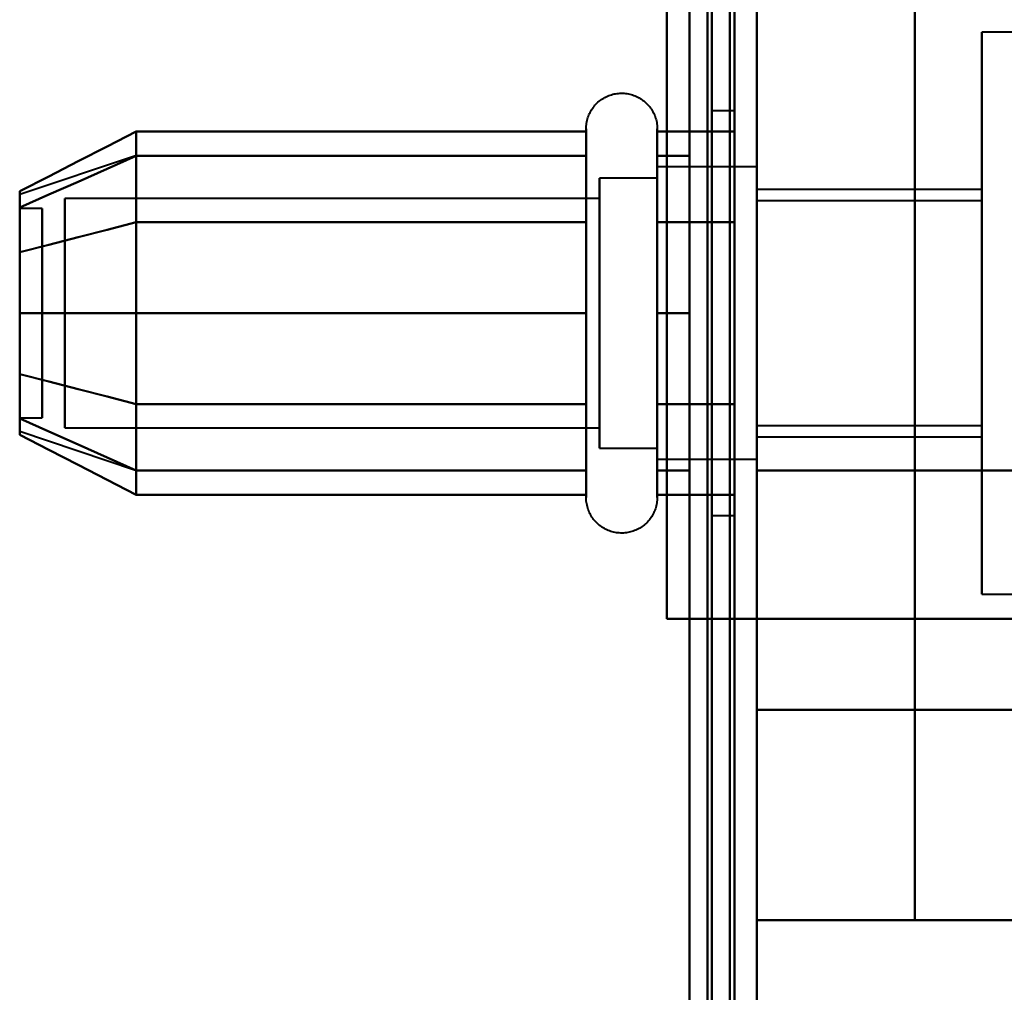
# Model space of a CAD drawing. Header units: millimetres. Extents: x -1087 to 1688, y -120 to 1210.
# Tile 73 of 92: x 724 to 746, y 935 to 956. Entities that reach past the tile are written whole.
import ezdxf

# ---------------------------------------------------------------- set-up
doc = ezdxf.new("R2010")
doc.units = ezdxf.units.MM
doc.layers.add('A-GENM', color=13, linetype='Continuous', lineweight=40)
doc.layers.add('G-IMPT', color=8, linetype='Continuous', lineweight=40)

# ---------------------------------------------------------------- blocks, each defined once
blk = doc.blocks.new('Maintenance r21 - Maintenance r21-762144-Arrière')
at = {"layer": 'A-GENM'}
for p, q in [((740, 1138), (740, 0)), ((740, 0), (740, 1138))]:
    blk.add_line(p, q, dxfattribs=at)
blk = doc.blocks.new('Souche connecteur circulaire R23 - Souche connecteur circulaire R23-762143-Arrière')
at = {"layer": 'A-GENM'}
blk.add_line((740, 1080), (740, 880), dxfattribs=at)
blk = doc.blocks.new('NEXA 2000 CALQUES_dwg-762145-Arrière')
at = {"layer": 'G-IMPT'}
for p, q in [((739.5, 129.472), (739.5, 1137.272)), ((740, 128.972), (740, 1102.772)), ((739.5, 1084.372), (739.5, 883.372)), ((739.5, 1084.372), (739.5, 883.372)), ((739.5, 682.372), (739.5, 1084.372)), ((739.5, 682.372), (739.5, 1084.372)), ((740, 883.372), (740, 1084.372)), ((740, 883.372), (740, 1084.372)), ((740, 1084.372), (740, 682.372)), ((740, 1084.372), (740, 682.372)), ((740, 941.05), (740, 1011.05)), ((740, 1011.05), (740, 941.05)), ((769.77, 956.122), (745, 956.122)), ((745, 949.872), (745, 956.122)), ((745, 956.122), (745, 949.872)), ((739.5, 954.372), (739, 954.372)), ((739, 954.372), (739, 949.872)), ((739, 949.872), (739, 954.372)), ((739.5, 954.372), (739.5, 945.372)), ((739.5, 954.372), (739.5, 945.372)), ((739.5, 949.872), (739.5, 954.372)), ((739.5, 949.872), (739.5, 954.372)), ((736.204, 945.772), (736.204, 953.972)), ((736.204, 949.872), (736.204, 953.972)), ((736.204, 946.322), (736.204, 953.972)), ((737.785, 953.972), (737.785, 945.772)), ((737.785, 953.972), (737.785, 949.872)), ((737.785, 953.972), (737.785, 946.322)), ((726.189, 953.367), (723.611, 952.508)), ((736.204, 947.822), (736.204, 953.423)), ((737.785, 953.423), (737.785, 947.822)), ((740, 953.122), (737.785, 953.122)), ((740, 953.122), (737.785, 953.122)), ((737.785, 948.247), (737.785, 953.122)), ((737.785, 953.122), (737.785, 947.058)), ((737.785, 949.872), (737.785, 953.122)), ((737.785, 953.122), (737.785, 949.872)), ((737.785, 953.122), (737.785, 946.622)), ((740, 953.122), (740, 949.872)), ((740, 949.872), (740, 953.122)), ((740, 953.122), (740, 949.872)), ((740, 946.622), (740, 953.122)), ((740, 949.872), (740, 953.122)), ((737.785, 952.872), (736.5, 952.872)), ((737.785, 952.872), (736.5, 952.872)), ((736.5, 947.274), (736.5, 952.872)), ((736.5, 952.872), (736.5, 948.372)), ((736.5, 946.872), (736.5, 952.872)), ((736.5, 946.872), (736.5, 952.872)), ((736.5, 952.872), (736.5, 949.872)), ((737.785, 948.372), (737.785, 952.872)), ((737.785, 952.872), (737.785, 948.372)), ((737.785, 949.872), (737.785, 952.872)), ((737.785, 952.872), (737.785, 949.872)), ((737.785, 952.687), (737.785, 948.247)), ((740, 946.622), (740, 952.687)), ((745, 952.622), (740, 952.622)), ((740, 952.622), (740, 949.872)), ((740, 949.872), (740, 952.622)), ((745, 952.622), (745, 949.872)), ((745, 949.872), (745, 952.622)), ((736.5, 952.421), (724.611, 952.421)), ((736.5, 952.421), (724.611, 952.421)), ((724.611, 947.665), (724.611, 952.421)), ((724.611, 952.421), (724.611, 947.665)), ((724.611, 947.324), (724.611, 952.421)), ((724.611, 947.324), (724.611, 952.421)), ((724.611, 952.421), (724.611, 947.324)), ((724.611, 952.421), (724.611, 947.324)), ((736.5, 946.872), (736.5, 952.47)), ((736.5, 947.665), (736.5, 952.421)), ((736.5, 952.421), (736.5, 947.665)), ((736.5, 947.324), (736.5, 952.421)), ((736.5, 947.324), (736.5, 952.421)), ((736.5, 952.421), (736.5, 947.324)), ((736.5, 952.421), (736.5, 947.324)), ((724.111, 952.202), (723.611, 952.202)), ((724.111, 952.202), (723.611, 952.202)), ((723.611, 952.202), (723.611, 947.98)), ((723.611, 947.98), (723.611, 952.202)), ((723.611, 952.202), (723.611, 947.554)), ((723.611, 947.554), (723.611, 952.202)), ((723.611, 952.191), (723.611, 947.542)), ((723.611, 947.542), (723.611, 952.191)), ((724.111, 952.202), (724.111, 947.98)), ((724.111, 947.98), (724.111, 952.202)), ((724.111, 952.202), (724.111, 947.554)), ((724.111, 947.554), (724.111, 952.202)), ((724.111, 952.191), (724.111, 947.542)), ((724.111, 947.542), (724.111, 952.191)), ((745, 952.372), (740, 952.372)), ((740, 952.372), (740, 949.872)), ((740, 949.872), (740, 952.372)), ((745, 949.872), (745, 952.372)), ((745, 952.372), (745, 949.872)), ((724.611, 947.324), (724.611, 952.079)), ((724.611, 952.079), (724.611, 947.324)), ((736.5, 947.324), (736.5, 952.079)), ((736.5, 952.079), (736.5, 947.324)), ((723.611, 951.764), (723.611, 947.542)), ((723.611, 947.542), (723.611, 951.764)), ((724.111, 951.764), (724.111, 947.542)), ((724.111, 947.542), (724.111, 951.764)), ((736.5, 951.372), (736.5, 947.274)), ((737.785, 946.622), (737.785, 951.497)), ((737.785, 946.872), (737.785, 951.372)), ((737.785, 951.372), (737.785, 946.872)), ((736.204, 945.772), (736.204, 949.872)), ((736.5, 949.872), (736.5, 946.872)), ((736.5, 949.872), (736.5, 946.872)), ((737.785, 949.872), (737.785, 945.772)), ((737.785, 946.872), (737.785, 949.872)), ((737.785, 946.622), (737.785, 949.872)), ((737.785, 949.872), (737.785, 946.872)), ((737.785, 949.872), (737.785, 946.622)), ((739, 949.872), (739, 945.372)), ((739, 945.372), (739, 949.872)), ((739.5, 945.372), (739.5, 949.872)), ((740, 949.872), (740, 947.372)), ((740, 949.872), (740, 946.622)), ((740, 947.372), (740, 949.872)), ((740, 947.058), (740, 949.872)), ((740, 949.872), (740, 947.122)), ((740, 949.872), (740, 946.622)), ((740, 947.122), (740, 949.872)), ((740, 946.622), (740, 949.872)), ((745, 947.372), (745, 949.872)), ((745, 949.872), (745, 947.372)), ((745, 943.622), (745, 949.872)), ((745, 949.872), (745, 947.122)), ((745, 947.122), (745, 949.872)), ((745, 949.872), (745, 943.622)), ((736.5, 948.372), (736.5, 946.872)), ((737.785, 948.247), (737.785, 946.622)), ((736.204, 945.772), (736.204, 947.822)), ((737.785, 947.822), (737.785, 945.772)), ((723.611, 947.542), (724.111, 947.542)), ((723.611, 947.542), (724.111, 947.542)), ((740, 947.372), (745, 947.372)), ((726.189, 946.377), (723.611, 947.237)), ((724.611, 947.324), (736.5, 947.324)), ((724.611, 947.324), (736.5, 947.324)), ((740, 947.122), (745, 947.122)), ((736.5, 946.872), (737.785, 946.872)), ((736.5, 946.872), (737.785, 946.872)), ((737.785, 946.622), (740, 946.622)), ((737.785, 946.622), (740, 946.622)), ((740, 946.372), (740, 943.072)), ((740, 943.072), (740, 946.372)), ((739, 945.372), (739.5, 945.372)), ((745, 943.622), (769.77, 943.622)), ((740, 943.072), (739.4, 943.072)), ((739.4, 943.072), (740, 943.072)), ((740, 936.372), (740, 941.05)), ((740, 941.05), (740, 936.372)), ((740, 936.372), (750.5, 936.372))]:
    blk.add_line(p, q, dxfattribs=at)
at = {"layer": 'G-IMPT', "flags": 128}
for points in [[(739.4, 128.972), (739.4, 381.172), (739.4, 633.372), (739.4, 885.572), (739.4, 1137.772)], [(739.4, 1137.772), (739.4, 885.572), (739.4, 633.372), (739.4, 381.172), (739.4, 128.972)], [(739.4, 128.972), (739.4, 381.172), (739.4, 633.372), (739.4, 885.572), (739.4, 1137.772)], [(739.5, 1137.772), (739.5, 885.572), (739.5, 633.372), (739.5, 381.172), (739.5, 128.972)], [(740, 1137.772), (740, 885.572), (740, 633.372), (740, 381.172), (740, 128.972)], [(740, 128.972), (740, 381.172), (740, 633.372), (740, 885.572), (740, 1137.772)], [(738.9, 1137.272), (738.9, 885.322), (738.9, 633.372), (738.9, 381.422), (738.9, 129.472)], [(738.9, 129.472), (738.9, 381.422), (738.9, 633.372), (738.9, 885.322), (738.9, 1137.272)], [(738.9, 1137.272), (738.9, 885.322), (738.9, 633.372), (738.9, 381.422), (738.9, 129.472)], [(739, 129.472), (739, 381.422), (739, 633.372), (739, 885.322), (739, 1137.272)], [(739, 1137.272), (739, 885.322), (739, 633.372), (739, 381.422), (739, 129.472)], [(739, 129.472), (739, 381.422), (739, 633.372), (739, 885.322), (739, 1137.272)], [(739.5, 129.472), (739.5, 381.422), (739.5, 633.372), (739.5, 885.322), (739.5, 1137.272)], [(739.5, 1137.272), (739.5, 885.322), (739.5, 633.372), (739.5, 381.422), (739.5, 129.472)], [(739.5, 129.472), (739.5, 381.422), (739.5, 633.372), (739.5, 885.322), (739.5, 1137.272)], [(739.5, 1137.272), (739.5, 885.322), (739.5, 633.372), (739.5, 381.422), (739.5, 129.472)], [(739.5, 129.472), (739.5, 381.422), (739.5, 633.372), (739.5, 885.322), (739.5, 1137.272)], [(739.5, 1137.272), (739.5, 885.322), (739.5, 633.372), (739.5, 381.422), (739.5, 129.472)], [(739.4, 1102.772), (739.4, 859.322), (739.4, 615.872), (739.4, 372.422), (739.4, 128.972)], [(739.4, 128.972), (739.4, 372.422), (739.4, 615.872), (739.4, 859.322), (739.4, 1102.772)], [(739.4, 1102.772), (739.4, 859.322), (739.4, 615.872), (739.4, 372.422), (739.4, 128.972)], [(739.5, 128.972), (739.5, 372.422), (739.5, 615.872), (739.5, 859.322), (739.5, 1102.772)], [(740, 128.972), (740, 372.422), (740, 615.872), (740, 859.322), (740, 1102.772)], [(740, 1102.772), (740, 859.322), (740, 615.872), (740, 372.422), (740, 128.972)], [(738.5, 1102.272), (738.5, 859.072), (738.5, 615.872), (738.5, 372.672), (738.5, 129.472)], [(738.5, 129.472), (738.5, 372.672), (738.5, 615.872), (738.5, 859.072), (738.5, 1102.272)], [(738.5, 1102.272), (738.5, 859.072), (738.5, 615.872), (738.5, 372.672), (738.5, 129.472)], [(738.5, 129.472), (738.5, 372.672), (738.5, 615.872), (738.5, 859.072), (738.5, 1102.272)], [(738.5, 915.872), (738.5, 945.872), (738.5, 975.872), (738.5, 1005.872), (738.5, 1035.872)], [(738.5, 1035.872), (738.5, 1005.872), (738.5, 975.872), (738.5, 945.872), (738.5, 915.872)], [(738.5, 915.872), (738.5, 945.872), (738.5, 975.872), (738.5, 1005.872), (738.5, 1035.872)], [(738.5, 1035.872), (738.5, 1005.872), (738.5, 975.872), (738.5, 945.872), (738.5, 915.872)], [(739.5, 1035.872), (739.5, 1005.872), (739.5, 975.872), (739.5, 945.872), (739.5, 915.872)], [(739.5, 915.872), (739.5, 945.872), (739.5, 975.872), (739.5, 1005.872), (739.5, 1035.872)], [(739.5, 1035.872), (739.5, 1005.872), (739.5, 975.872), (739.5, 945.872), (739.5, 915.872)], [(739.5, 915.872), (739.5, 945.872), (739.5, 975.872), (739.5, 1005.872), (739.5, 1035.872)], [(740, 936.372), (740, 956.122), (740, 975.872), (740, 995.622), (740, 1015.372)], [(740, 1015.372), (740, 995.622), (740, 975.872), (740, 956.122), (740, 936.372)], [(743.509, 1015.372), (743.509, 995.622), (743.509, 975.872), (743.509, 956.122), (743.509, 936.372)], [(743.509, 936.372), (743.509, 956.122), (743.509, 975.872), (743.509, 995.622), (743.509, 1015.372)], [(738, 943.072), (738, 959.472), (738, 975.872), (738, 992.272), (738, 1008.672)], [(738, 1008.672), (738, 992.272), (738, 975.872), (738, 959.472), (738, 943.072)], [(738, 943.072), (738, 959.472), (738, 975.872), (738, 992.272), (738, 1008.672)], [(738, 943.072), (738, 959.472), (738, 975.872), (738, 992.272), (738, 1008.672)], [(738, 1008.672), (738, 992.272), (738, 975.872), (738, 959.472), (738, 943.072)], [(738, 1008.672), (738, 992.272), (738, 975.872), (738, 959.472), (738, 943.072)], [(739.5, 1008.672), (739.5, 992.272), (739.5, 975.872), (739.5, 959.472), (739.5, 943.072)], [(739.5, 943.072), (739.5, 959.472), (739.5, 975.872), (739.5, 992.272), (739.5, 1008.672)], [(740, 943.072), (740, 959.472), (740, 975.872), (740, 992.272), (740, 1008.672)], [(740, 1008.672), (740, 992.272), (740, 975.872), (740, 959.472), (740, 943.072)], [(740, 1008.672), (740, 992.272), (740, 975.872), (740, 959.472), (740, 943.072)], [(740, 943.072), (740, 959.472), (740, 975.872), (740, 992.272), (740, 1008.672)], [(740, 1008.672), (740, 992.272), (740, 975.872), (740, 959.472), (740, 943.072)], [(740, 943.072), (740, 959.472), (740, 975.872), (740, 992.272), (740, 1008.672)], [(740, 1005.372), (740, 990.622), (740, 975.872), (740, 961.122), (740, 946.372)], [(740, 946.372), (740, 961.122), (740, 975.872), (740, 990.622), (740, 1005.372)], [(736.204, 953.972), (736.205, 954.004), (736.207, 954.035), (736.21, 954.067), (736.214, 954.098), (736.22, 954.129), (736.227, 954.16), (736.235, 954.191), (736.244, 954.221), (736.255, 954.251), (736.267, 954.28), (736.28, 954.309), (736.294, 954.337), (736.309, 954.365), (736.325, 954.392), (736.342, 954.419), (736.361, 954.444), (736.38, 954.469), (736.4, 954.493), (736.422, 954.517), (736.444, 954.539), (736.467, 954.561), (736.491, 954.582), (736.516, 954.601), (736.541, 954.62), (736.568, 954.637), (736.595, 954.654), (736.622, 954.669), (736.65, 954.684), (736.679, 954.697), (736.708, 954.709), (736.738, 954.72), (736.768, 954.73), (736.799, 954.738), (736.829, 954.745), (736.86, 954.751), (736.892, 954.756), (736.923, 954.759), (736.955, 954.762), (736.986, 954.763), (737.018, 954.762), (737.049, 954.761), (737.081, 954.758), (737.112, 954.754), (737.143, 954.749), (737.174, 954.742), (737.205, 954.734), (737.235, 954.725), (737.265, 954.715), (737.295, 954.704), (737.324, 954.691), (737.352, 954.677), (737.38, 954.662), (737.407, 954.646), (737.434, 954.629), (737.46, 954.611), (737.485, 954.592), (737.509, 954.572), (737.533, 954.551), (737.556, 954.529), (737.578, 954.506), (737.598, 954.482), (737.618, 954.458), (737.637, 954.433), (737.655, 954.407), (737.672, 954.38), (737.688, 954.352), (737.702, 954.324), (737.716, 954.296), (737.728, 954.267), (737.739, 954.237), (737.749, 954.207), (737.758, 954.177), (737.766, 954.146), (737.772, 954.115), (737.777, 954.084), (737.781, 954.052), (737.784, 954.021), (737.785, 953.989), (737.785, 953.972)], [(736.204, 953.972), (736.205, 954.004), (736.207, 954.035), (736.21, 954.067), (736.214, 954.098), (736.22, 954.129), (736.227, 954.16), (736.235, 954.191), (736.244, 954.221), (736.255, 954.251), (736.267, 954.28), (736.28, 954.309), (736.294, 954.337), (736.309, 954.365), (736.325, 954.392), (736.342, 954.419), (736.361, 954.444), (736.38, 954.469), (736.4, 954.493), (736.422, 954.517), (736.444, 954.539), (736.467, 954.561), (736.491, 954.582), (736.516, 954.601), (736.541, 954.62), (736.568, 954.637), (736.595, 954.654), (736.622, 954.669), (736.65, 954.684), (736.679, 954.697), (736.708, 954.709), (736.738, 954.72), (736.768, 954.73), (736.799, 954.738), (736.829, 954.745), (736.86, 954.751), (736.892, 954.756), (736.923, 954.759), (736.955, 954.762), (736.986, 954.763), (737.018, 954.762), (737.049, 954.761), (737.081, 954.758), (737.112, 954.754), (737.143, 954.749), (737.174, 954.742), (737.205, 954.734), (737.235, 954.725), (737.265, 954.715), (737.295, 954.704), (737.324, 954.691), (737.352, 954.677), (737.38, 954.662), (737.407, 954.646), (737.434, 954.629), (737.46, 954.611), (737.485, 954.592), (737.509, 954.572), (737.533, 954.551), (737.556, 954.529), (737.578, 954.506), (737.598, 954.482), (737.618, 954.458), (737.637, 954.433), (737.655, 954.407), (737.672, 954.38), (737.688, 954.352), (737.702, 954.324), (737.716, 954.296), (737.728, 954.267), (737.739, 954.237), (737.749, 954.207), (737.758, 954.177), (737.766, 954.146), (737.772, 954.115), (737.777, 954.084), (737.781, 954.052), (737.784, 954.021), (737.785, 953.989), (737.785, 953.972)], [(736.204, 945.772), (736.204, 945.776), (736.204, 945.785), (736.204, 945.802), (736.204, 945.825), (736.204, 945.854), (736.204, 945.89), (736.204, 945.932), (736.204, 945.98), (736.204, 946.035), (736.204, 946.096), (736.204, 946.163), (736.204, 946.236), (736.204, 946.314), (736.204, 946.399), (736.204, 946.488), (736.204, 946.584), (736.204, 946.684), (736.204, 946.79), (736.204, 946.9), (736.204, 947.016), (736.204, 947.136), (736.204, 947.26), (736.204, 947.388), (736.204, 947.521), (736.204, 947.657), (736.204, 947.797), (736.204, 947.94), (736.204, 948.086), (736.204, 948.235), (736.204, 948.387), (736.204, 948.541), (736.204, 948.697), (736.204, 948.855), (736.204, 949.014), (736.204, 949.175), (736.204, 949.338), (736.204, 949.501), (736.204, 949.664), (736.204, 949.828), (736.204, 949.992), (736.204, 950.156), (736.204, 950.319), (736.204, 950.482), (736.204, 950.643), (736.204, 950.804), (736.204, 950.963), (736.204, 951.12), (736.204, 951.275), (736.204, 951.428), (736.204, 951.579), (736.204, 951.726), (736.204, 951.871), (736.204, 952.013), (736.204, 952.151), (736.204, 952.285), (736.204, 952.416), (736.204, 952.542), (736.204, 952.665), (736.204, 952.782), (736.204, 952.896), (736.204, 953.004), (736.204, 953.107), (736.204, 953.205), (736.204, 953.298), (736.204, 953.386), (736.204, 953.467), (736.204, 953.543), (736.204, 953.613), (736.204, 953.677), (736.204, 953.735), (736.204, 953.787), (736.204, 953.833), (736.204, 953.872), (736.204, 953.905), (736.204, 953.931), (736.204, 953.951), (736.204, 953.965), (736.204, 953.971), (736.204, 953.972)], [(736.204, 953.972), (736.204, 953.969), (736.204, 953.959), (736.204, 953.943), (736.204, 953.92), (736.204, 953.891), (736.204, 953.855), (736.204, 953.813), (736.204, 953.764), (736.204, 953.709), (736.204, 953.649), (736.204, 953.582), (736.204, 953.509), (736.204, 953.43), (736.204, 953.346), (736.204, 953.256), (736.204, 953.161), (736.204, 953.06), (736.204, 952.955), (736.204, 952.844), (736.204, 952.729), (736.204, 952.609), (736.204, 952.485), (736.204, 952.356), (736.204, 952.224), (736.204, 952.088), (736.204, 951.948), (736.204, 951.805), (736.204, 951.659), (736.204, 951.51), (736.204, 951.358), (736.204, 951.204), (736.204, 951.048), (736.204, 950.89), (736.204, 950.73), (736.204, 950.569), (736.204, 950.407), (736.204, 950.244), (736.204, 950.08), (736.204, 949.917), (736.204, 949.753), (736.204, 949.589), (736.204, 949.425), (736.204, 949.263), (736.204, 949.101), (736.204, 948.941), (736.204, 948.782), (736.204, 948.625), (736.204, 948.469), (736.204, 948.317), (736.204, 948.166), (736.204, 948.018), (736.204, 947.874), (736.204, 947.732), (736.204, 947.594), (736.204, 947.459), (736.204, 947.329), (736.204, 947.202), (736.204, 947.08), (736.204, 946.962), (736.204, 946.849), (736.204, 946.741), (736.204, 946.637), (736.204, 946.539), (736.204, 946.446), (736.204, 946.359), (736.204, 946.277), (736.204, 946.201), (736.204, 946.131), (736.204, 946.067), (736.204, 946.009), (736.204, 945.957), (736.204, 945.912), (736.204, 945.873), (736.204, 945.84), (736.204, 945.813), (736.204, 945.793), (736.204, 945.78), (736.204, 945.773), (736.204, 945.772)], [(736.204, 953.972), (736.204, 953.969), (736.204, 953.959), (736.204, 953.943), (736.204, 953.92), (736.204, 953.891), (736.204, 953.855), (736.204, 953.813), (736.204, 953.764), (736.204, 953.709), (736.204, 953.649), (736.204, 953.582), (736.204, 953.509), (736.204, 953.43), (736.204, 953.423)], [(736.204, 946.322), (736.204, 946.406), (736.204, 946.497), (736.204, 946.593), (736.204, 946.694), (736.204, 946.8), (736.204, 946.911), (736.204, 947.026), (736.204, 947.147), (736.204, 947.271), (736.204, 947.4), (736.204, 947.533), (736.204, 947.669), (736.204, 947.81), (736.204, 947.953), (736.204, 948.099), (736.204, 948.249), (736.204, 948.4), (736.204, 948.555), (736.204, 948.711), (736.204, 948.869), (736.204, 949.029), (736.204, 949.19), (736.204, 949.352), (736.204, 949.515), (736.204, 949.679), (736.204, 949.843), (736.204, 950.007), (736.204, 950.171), (736.204, 950.334), (736.204, 950.496), (736.204, 950.658), (736.204, 950.818), (736.204, 950.977), (736.204, 951.134), (736.204, 951.289), (736.204, 951.442), (736.204, 951.592), (736.204, 951.739), (736.204, 951.884), (736.204, 952.025), (736.204, 952.163), (736.204, 952.297), (736.204, 952.427), (736.204, 952.554), (736.204, 952.675), (736.204, 952.793), (736.204, 952.906), (736.204, 953.013), (736.204, 953.116), (736.204, 953.214), (736.204, 953.306), (736.204, 953.393), (736.204, 953.474), (736.204, 953.55), (736.204, 953.619), (736.204, 953.683), (736.204, 953.74), (736.204, 953.792), (736.204, 953.837), (736.204, 953.875), (736.204, 953.908), (736.204, 953.933), (736.204, 953.953), (736.204, 953.965), (736.204, 953.972), (736.204, 953.972)], [(737.785, 953.972), (737.785, 953.969), (737.785, 953.959), (737.785, 953.943), (737.785, 953.92), (737.785, 953.891), (737.785, 953.855), (737.785, 953.813), (737.785, 953.764), (737.785, 953.709), (737.785, 953.649), (737.785, 953.582), (737.785, 953.509), (737.785, 953.43), (737.785, 953.346), (737.785, 953.256), (737.785, 953.161), (737.785, 953.06), (737.785, 952.955), (737.785, 952.844), (737.785, 952.729), (737.785, 952.609), (737.785, 952.485), (737.785, 952.356), (737.785, 952.224), (737.785, 952.088), (737.785, 951.948), (737.785, 951.805), (737.785, 951.659), (737.785, 951.51), (737.785, 951.358), (737.785, 951.204), (737.785, 951.048), (737.785, 950.89), (737.785, 950.73), (737.785, 950.569), (737.785, 950.407), (737.785, 950.244), (737.785, 950.08), (737.785, 949.917), (737.785, 949.753), (737.785, 949.589), (737.785, 949.425), (737.785, 949.263), (737.785, 949.101), (737.785, 948.941), (737.785, 948.782), (737.785, 948.625), (737.785, 948.469), (737.785, 948.317), (737.785, 948.166), (737.785, 948.018), (737.785, 947.874), (737.785, 947.732), (737.785, 947.594), (737.785, 947.459), (737.785, 947.329), (737.785, 947.202), (737.785, 947.08), (737.785, 946.962), (737.785, 946.849), (737.785, 946.741), (737.785, 946.637), (737.785, 946.539), (737.785, 946.446), (737.785, 946.359), (737.785, 946.277), (737.785, 946.201), (737.785, 946.131), (737.785, 946.067), (737.785, 946.009), (737.785, 945.957), (737.785, 945.912), (737.785, 945.873), (737.785, 945.84), (737.785, 945.813), (737.785, 945.793), (737.785, 945.78), (737.785, 945.773), (737.785, 945.772)], [(737.785, 945.772), (737.785, 945.776), (737.785, 945.785), (737.785, 945.802), (737.785, 945.825), (737.785, 945.854), (737.785, 945.89), (737.785, 945.932), (737.785, 945.98), (737.785, 946.035), (737.785, 946.096), (737.785, 946.163), (737.785, 946.236), (737.785, 946.314), (737.785, 946.399), (737.785, 946.488), (737.785, 946.584), (737.785, 946.684), (737.785, 946.79), (737.785, 946.9), (737.785, 947.016), (737.785, 947.136), (737.785, 947.26), (737.785, 947.388), (737.785, 947.521), (737.785, 947.657), (737.785, 947.797), (737.785, 947.94), (737.785, 948.086), (737.785, 948.235), (737.785, 948.387), (737.785, 948.541), (737.785, 948.697), (737.785, 948.855), (737.785, 949.014), (737.785, 949.175), (737.785, 949.338), (737.785, 949.501), (737.785, 949.664), (737.785, 949.828), (737.785, 949.992), (737.785, 950.156), (737.785, 950.319), (737.785, 950.482), (737.785, 950.643), (737.785, 950.804), (737.785, 950.963), (737.785, 951.12), (737.785, 951.275), (737.785, 951.428), (737.785, 951.579), (737.785, 951.726), (737.785, 951.871), (737.785, 952.013), (737.785, 952.151), (737.785, 952.285), (737.785, 952.416), (737.785, 952.542), (737.785, 952.665), (737.785, 952.782), (737.785, 952.896), (737.785, 953.004), (737.785, 953.107), (737.785, 953.205), (737.785, 953.298), (737.785, 953.386), (737.785, 953.467), (737.785, 953.543), (737.785, 953.613), (737.785, 953.677), (737.785, 953.735), (737.785, 953.787), (737.785, 953.833), (737.785, 953.872), (737.785, 953.905), (737.785, 953.931), (737.785, 953.951), (737.785, 953.965), (737.785, 953.971), (737.785, 953.972)], [(737.785, 953.972), (737.785, 953.969), (737.785, 953.959), (737.785, 953.943), (737.785, 953.92), (737.785, 953.891), (737.785, 953.855), (737.785, 953.813), (737.785, 953.764), (737.785, 953.709), (737.785, 953.649), (737.785, 953.582), (737.785, 953.509), (737.785, 953.43), (737.785, 953.346), (737.785, 953.256), (737.785, 953.161), (737.785, 953.06), (737.785, 952.955), (737.785, 952.844), (737.785, 952.729), (737.785, 952.609), (737.785, 952.485), (737.785, 952.356), (737.785, 952.224), (737.785, 952.088), (737.785, 951.948), (737.785, 951.805), (737.785, 951.659), (737.785, 951.51), (737.785, 951.358), (737.785, 951.204), (737.785, 951.048), (737.785, 950.89), (737.785, 950.73), (737.785, 950.569), (737.785, 950.407), (737.785, 950.244), (737.785, 950.08), (737.785, 949.917), (737.785, 949.753), (737.785, 949.589), (737.785, 949.425), (737.785, 949.263), (737.785, 949.101), (737.785, 948.941), (737.785, 948.782), (737.785, 948.625), (737.785, 948.469), (737.785, 948.317), (737.785, 948.166), (737.785, 948.018), (737.785, 947.874), (737.785, 947.732), (737.785, 947.594), (737.785, 947.459), (737.785, 947.329), (737.785, 947.202), (737.785, 947.08), (737.785, 946.962), (737.785, 946.849), (737.785, 946.741), (737.785, 946.637), (737.785, 946.539), (737.785, 946.446), (737.785, 946.359), (737.785, 946.322)], [(737.785, 953.423), (737.785, 953.502), (737.785, 953.575), (737.785, 953.643), (737.785, 953.704), (737.785, 953.76), (737.785, 953.809), (737.785, 953.851), (737.785, 953.888), (737.785, 953.918), (737.785, 953.941), (737.785, 953.958), (737.785, 953.968), (737.785, 953.972)], [(726.204, 953.914), (725.556, 953.581), (724.908, 953.248), (724.259, 952.914), (723.611, 952.581)], [(723.611, 952.581), (724.259, 952.914), (724.908, 953.248), (725.556, 953.581), (726.204, 953.914)], [(726.204, 951.893), (726.204, 952.398), (726.204, 952.903), (726.204, 953.409), (726.204, 953.914)], [(726.204, 953.914), (726.204, 953.409), (726.204, 952.903), (726.204, 952.398), (726.204, 951.893)], [(726.204, 953.914), (726.204, 953.409), (726.204, 952.903), (726.204, 952.398), (726.204, 951.893)], [(736.204, 953.914), (733.704, 953.914), (731.204, 953.914), (728.704, 953.914), (726.204, 953.914)], [(726.204, 951.893), (726.204, 952.398), (726.204, 952.903), (726.204, 953.409), (726.204, 953.914)], [(726.204, 953.914), (728.704, 953.914), (731.204, 953.914), (733.704, 953.914), (736.204, 953.914)], [(736.204, 951.893), (736.204, 952.398), (736.204, 952.903), (736.204, 953.409), (736.204, 953.914)], [(736.204, 953.914), (736.204, 953.409), (736.204, 952.903), (736.204, 952.398), (736.204, 951.893)], [(739.5, 953.914), (739.071, 953.914), (738.643, 953.914), (738.214, 953.914), (737.785, 953.914)], [(737.785, 953.914), (737.785, 953.409), (737.785, 952.903), (737.785, 952.398), (737.785, 951.893)], [(737.785, 953.914), (738.214, 953.914), (738.643, 953.914), (739.071, 953.914), (739.5, 953.914)], [(737.785, 951.893), (737.785, 952.398), (737.785, 952.903), (737.785, 953.409), (737.785, 953.914)], [(739.5, 951.893), (739.5, 952.398), (739.5, 952.903), (739.5, 953.409), (739.5, 953.914)], [(739.5, 953.914), (739.5, 953.409), (739.5, 952.903), (739.5, 952.398), (739.5, 951.893)], [(739.5, 951.893), (739.5, 952.398), (739.5, 952.903), (739.5, 953.409), (739.5, 953.914)], [(739.5, 953.914), (739.5, 953.409), (739.5, 952.903), (739.5, 952.398), (739.5, 951.893)], [(726.204, 953.372), (725.556, 953.084), (724.908, 952.795), (724.259, 952.507), (723.611, 952.218)], [(723.611, 952.218), (724.259, 952.507), (724.908, 952.795), (725.556, 953.084), (726.204, 953.372)], [(726.204, 953.372), (725.556, 953.084), (724.908, 952.795), (724.259, 952.507), (723.611, 952.218)], [(723.611, 952.218), (724.259, 952.507), (724.908, 952.795), (725.556, 953.084), (726.204, 953.372)], [(726.204, 949.872), (726.204, 950.747), (726.204, 951.622), (726.204, 952.497), (726.204, 953.372)], [(726.204, 953.372), (726.204, 952.497), (726.204, 951.622), (726.204, 950.747), (726.204, 949.872)], [(726.204, 953.372), (726.204, 952.497), (726.204, 951.622), (726.204, 950.747), (726.204, 949.872)], [(736.204, 953.372), (733.704, 953.372), (731.204, 953.372), (728.704, 953.372), (726.204, 953.372)], [(726.204, 953.372), (728.704, 953.372), (731.204, 953.372), (733.704, 953.372), (736.204, 953.372)], [(736.204, 953.372), (733.704, 953.372), (731.204, 953.372), (728.704, 953.372), (726.204, 953.372)], [(726.204, 949.872), (726.204, 950.747), (726.204, 951.622), (726.204, 952.497), (726.204, 953.372)], [(726.204, 953.372), (728.704, 953.372), (731.204, 953.372), (733.704, 953.372), (736.204, 953.372)], [(736.204, 953.423), (736.204, 953.338), (736.204, 953.248), (736.204, 953.152), (736.204, 953.051), (736.204, 952.945), (736.204, 952.834), (736.204, 952.718), (736.204, 952.598), (736.204, 952.473), (736.204, 952.344), (736.204, 952.212), (736.204, 952.075), (736.204, 951.935), (736.204, 951.792), (736.204, 951.645), (736.204, 951.496), (736.204, 951.344), (736.204, 951.19), (736.204, 951.034), (736.204, 950.876), (736.204, 950.716), (736.204, 950.555), (736.204, 950.392), (736.204, 950.229), (736.204, 950.066), (736.204, 949.902), (736.204, 949.738), (736.204, 949.574), (736.204, 949.411), (736.204, 949.248), (736.204, 949.087), (736.204, 948.926), (736.204, 948.768), (736.204, 948.611), (736.204, 948.456), (736.204, 948.303), (736.204, 948.153), (736.204, 948.005), (736.204, 947.861), (736.204, 947.719), (736.204, 947.582), (736.204, 947.448), (736.204, 947.317), (736.204, 947.191), (736.204, 947.069), (736.204, 946.952), (736.204, 946.839), (736.204, 946.731), (736.204, 946.628), (736.204, 946.531), (736.204, 946.438), (736.204, 946.351), (736.204, 946.27), (736.204, 946.195), (736.204, 946.125), (736.204, 946.062), (736.204, 946.004), (736.204, 945.953), (736.204, 945.908), (736.204, 945.869), (736.204, 945.837), (736.204, 945.811), (736.204, 945.792), (736.204, 945.779), (736.204, 945.773), (736.204, 945.772)], [(736.204, 949.872), (736.204, 950.747), (736.204, 951.622), (736.204, 952.497), (736.204, 953.372)], [(736.204, 953.372), (736.204, 952.497), (736.204, 951.622), (736.204, 950.747), (736.204, 949.872)], [(737.785, 945.772), (737.785, 945.776), (737.785, 945.785), (737.785, 945.802), (737.785, 945.825), (737.785, 945.854), (737.785, 945.89), (737.785, 945.932), (737.785, 945.98), (737.785, 946.035), (737.785, 946.096), (737.785, 946.163), (737.785, 946.236), (737.785, 946.314), (737.785, 946.399), (737.785, 946.488), (737.785, 946.584), (737.785, 946.684), (737.785, 946.79), (737.785, 946.9), (737.785, 947.016), (737.785, 947.136), (737.785, 947.26), (737.785, 947.388), (737.785, 947.521), (737.785, 947.657), (737.785, 947.797), (737.785, 947.94), (737.785, 948.086), (737.785, 948.235), (737.785, 948.387), (737.785, 948.541), (737.785, 948.697), (737.785, 948.855), (737.785, 949.014), (737.785, 949.175), (737.785, 949.338), (737.785, 949.501), (737.785, 949.664), (737.785, 949.828), (737.785, 949.992), (737.785, 950.156), (737.785, 950.319), (737.785, 950.482), (737.785, 950.643), (737.785, 950.804), (737.785, 950.963), (737.785, 951.12), (737.785, 951.275), (737.785, 951.428), (737.785, 951.579), (737.785, 951.726), (737.785, 951.871), (737.785, 952.013), (737.785, 952.151), (737.785, 952.285), (737.785, 952.416), (737.785, 952.542), (737.785, 952.665), (737.785, 952.782), (737.785, 952.896), (737.785, 953.004), (737.785, 953.107), (737.785, 953.205), (737.785, 953.298), (737.785, 953.386), (737.785, 953.423)], [(738.5, 953.372), (738.321, 953.372), (738.143, 953.372), (737.964, 953.372), (737.785, 953.372)], [(737.785, 953.372), (737.785, 952.497), (737.785, 951.622), (737.785, 950.747), (737.785, 949.872)], [(737.785, 953.372), (737.964, 953.372), (738.143, 953.372), (738.321, 953.372), (738.5, 953.372)], [(738.5, 953.372), (738.321, 953.372), (738.143, 953.372), (737.964, 953.372), (737.785, 953.372)], [(737.785, 953.372), (737.964, 953.372), (738.143, 953.372), (738.321, 953.372), (738.5, 953.372)], [(737.785, 949.872), (737.785, 950.747), (737.785, 951.622), (737.785, 952.497), (737.785, 953.372)], [(738.5, 949.872), (738.5, 950.747), (738.5, 951.622), (738.5, 952.497), (738.5, 953.372)], [(738.5, 953.372), (738.5, 952.497), (738.5, 951.622), (738.5, 950.747), (738.5, 949.872)], [(738.5, 949.872), (738.5, 950.747), (738.5, 951.622), (738.5, 952.497), (738.5, 953.372)], [(738.5, 953.372), (738.5, 952.497), (738.5, 951.622), (738.5, 950.747), (738.5, 949.872)], [(726.204, 951.893), (725.556, 951.726), (724.908, 951.56), (724.259, 951.393), (723.611, 951.227)], [(723.611, 951.227), (724.259, 951.393), (724.908, 951.56), (725.556, 951.726), (726.204, 951.893)], [(726.204, 951.893), (725.556, 951.726), (724.908, 951.56), (724.259, 951.393), (723.611, 951.227)], [(723.611, 951.227), (724.259, 951.393), (724.908, 951.56), (725.556, 951.726), (726.204, 951.893)], [(726.204, 947.852), (726.204, 948.862), (726.204, 949.872), (726.204, 950.883), (726.204, 951.893)], [(726.204, 951.893), (726.204, 950.883), (726.204, 949.872), (726.204, 948.862), (726.204, 947.852)], [(726.204, 951.893), (726.204, 950.883), (726.204, 949.872), (726.204, 948.862), (726.204, 947.852)], [(736.204, 951.893), (733.704, 951.893), (731.204, 951.893), (728.704, 951.893), (726.204, 951.893)], [(726.204, 951.893), (728.704, 951.893), (731.204, 951.893), (733.704, 951.893), (736.204, 951.893)], [(736.204, 951.893), (733.704, 951.893), (731.204, 951.893), (728.704, 951.893), (726.204, 951.893)], [(726.204, 947.852), (726.204, 948.862), (726.204, 949.872), (726.204, 950.883), (726.204, 951.893)], [(726.204, 951.893), (728.704, 951.893), (731.204, 951.893), (733.704, 951.893), (736.204, 951.893)], [(736.204, 947.852), (736.204, 948.862), (736.204, 949.872), (736.204, 950.883), (736.204, 951.893)], [(736.204, 951.893), (736.204, 950.883), (736.204, 949.872), (736.204, 948.862), (736.204, 947.852)], [(739.5, 951.893), (739.071, 951.893), (738.643, 951.893), (738.214, 951.893), (737.785, 951.893)], [(737.785, 951.893), (737.785, 950.883), (737.785, 949.872), (737.785, 948.862), (737.785, 947.852)], [(737.785, 951.893), (738.214, 951.893), (738.643, 951.893), (739.071, 951.893), (739.5, 951.893)], [(739.5, 951.893), (739.071, 951.893), (738.643, 951.893), (738.214, 951.893), (737.785, 951.893)], [(737.785, 951.893), (738.214, 951.893), (738.643, 951.893), (739.071, 951.893), (739.5, 951.893)], [(737.785, 947.852), (737.785, 948.862), (737.785, 949.872), (737.785, 950.883), (737.785, 951.893)], [(739.5, 947.852), (739.5, 948.862), (739.5, 949.872), (739.5, 950.883), (739.5, 951.893)], [(739.5, 951.893), (739.5, 950.883), (739.5, 949.872), (739.5, 948.862), (739.5, 947.852)], [(739.5, 947.852), (739.5, 948.862), (739.5, 949.872), (739.5, 950.883), (739.5, 951.893)], [(739.5, 951.893), (739.5, 950.883), (739.5, 949.872), (739.5, 948.862), (739.5, 947.852)], [(723.611, 949.872), (724.259, 949.872), (724.908, 949.872), (725.556, 949.872), (726.204, 949.872)], [(726.204, 949.872), (725.556, 949.872), (724.908, 949.872), (724.259, 949.872), (723.611, 949.872)], [(723.611, 949.872), (724.259, 949.872), (724.908, 949.872), (725.556, 949.872), (726.204, 949.872)], [(726.204, 949.872), (725.556, 949.872), (724.908, 949.872), (724.259, 949.872), (723.611, 949.872)], [(726.204, 949.872), (726.204, 948.997), (726.204, 948.122), (726.204, 947.247), (726.204, 946.372)], [(726.204, 946.372), (726.204, 947.247), (726.204, 948.122), (726.204, 948.997), (726.204, 949.872)], [(726.204, 946.372), (726.204, 947.247), (726.204, 948.122), (726.204, 948.997), (726.204, 949.872)], [(726.204, 949.872), (728.704, 949.872), (731.204, 949.872), (733.704, 949.872), (736.204, 949.872)], [(726.204, 949.872), (726.204, 948.997), (726.204, 948.122), (726.204, 947.247), (726.204, 946.372)], [(736.204, 949.872), (733.704, 949.872), (731.204, 949.872), (728.704, 949.872), (726.204, 949.872)], [(726.204, 949.872), (728.704, 949.872), (731.204, 949.872), (733.704, 949.872), (736.204, 949.872)], [(736.204, 949.872), (733.704, 949.872), (731.204, 949.872), (728.704, 949.872), (726.204, 949.872)], [(736.204, 949.872), (736.204, 948.997), (736.204, 948.122), (736.204, 947.247), (736.204, 946.372)], [(736.204, 946.372), (736.204, 947.247), (736.204, 948.122), (736.204, 948.997), (736.204, 949.872)], [(738.5, 949.872), (738.321, 949.872), (738.143, 949.872), (737.964, 949.872), (737.785, 949.872)], [(737.785, 949.872), (737.785, 948.997), (737.785, 948.122), (737.785, 947.247), (737.785, 946.372)], [(737.785, 949.872), (737.964, 949.872), (738.143, 949.872), (738.321, 949.872), (738.5, 949.872)], [(738.5, 949.872), (738.321, 949.872), (738.143, 949.872), (737.964, 949.872), (737.785, 949.872)], [(737.785, 949.872), (737.964, 949.872), (738.143, 949.872), (738.321, 949.872), (738.5, 949.872)], [(737.785, 946.372), (737.785, 947.247), (737.785, 948.122), (737.785, 948.997), (737.785, 949.872)], [(738.5, 946.372), (738.5, 947.247), (738.5, 948.122), (738.5, 948.997), (738.5, 949.872)], [(738.5, 949.872), (738.5, 948.997), (738.5, 948.122), (738.5, 947.247), (738.5, 946.372)], [(738.5, 946.372), (738.5, 947.247), (738.5, 948.122), (738.5, 948.997), (738.5, 949.872)], [(738.5, 949.872), (738.5, 948.997), (738.5, 948.122), (738.5, 947.247), (738.5, 946.372)], [(723.611, 948.518), (724.259, 948.351), (724.908, 948.185), (725.556, 948.018), (726.204, 947.852)], [(726.204, 947.852), (725.556, 948.018), (724.908, 948.185), (724.259, 948.351), (723.611, 948.518)], [(723.611, 948.518), (724.259, 948.351), (724.908, 948.185), (725.556, 948.018), (726.204, 947.852)], [(726.204, 947.852), (725.556, 948.018), (724.908, 948.185), (724.259, 948.351), (723.611, 948.518)], [(726.204, 947.852), (726.204, 947.346), (726.204, 946.841), (726.204, 946.336), (726.204, 945.831)], [(726.204, 945.831), (726.204, 946.336), (726.204, 946.841), (726.204, 947.346), (726.204, 947.852)], [(726.204, 945.831), (726.204, 946.336), (726.204, 946.841), (726.204, 947.346), (726.204, 947.852)], [(726.204, 947.852), (728.704, 947.852), (731.204, 947.852), (733.704, 947.852), (736.204, 947.852)], [(726.204, 947.852), (726.204, 947.346), (726.204, 946.841), (726.204, 946.336), (726.204, 945.831)], [(736.204, 947.852), (733.704, 947.852), (731.204, 947.852), (728.704, 947.852), (726.204, 947.852)], [(726.204, 947.852), (728.704, 947.852), (731.204, 947.852), (733.704, 947.852), (736.204, 947.852)], [(736.204, 947.852), (733.704, 947.852), (731.204, 947.852), (728.704, 947.852), (726.204, 947.852)], [(736.204, 947.852), (736.204, 947.346), (736.204, 946.841), (736.204, 946.336), (736.204, 945.831)], [(736.204, 945.831), (736.204, 946.336), (736.204, 946.841), (736.204, 947.346), (736.204, 947.852)], [(739.5, 947.852), (739.071, 947.852), (738.643, 947.852), (738.214, 947.852), (737.785, 947.852)], [(737.785, 947.852), (737.785, 947.346), (737.785, 946.841), (737.785, 946.336), (737.785, 945.831)], [(737.785, 947.852), (738.214, 947.852), (738.643, 947.852), (739.071, 947.852), (739.5, 947.852)], [(739.5, 947.852), (739.071, 947.852), (738.643, 947.852), (738.214, 947.852), (737.785, 947.852)], [(737.785, 947.852), (738.214, 947.852), (738.643, 947.852), (739.071, 947.852), (739.5, 947.852)], [(737.785, 945.831), (737.785, 946.336), (737.785, 946.841), (737.785, 947.346), (737.785, 947.852)], [(739.5, 945.831), (739.5, 946.336), (739.5, 946.841), (739.5, 947.346), (739.5, 947.852)], [(739.5, 947.852), (739.5, 947.346), (739.5, 946.841), (739.5, 946.336), (739.5, 945.831)], [(739.5, 945.831), (739.5, 946.336), (739.5, 946.841), (739.5, 947.346), (739.5, 947.852)], [(739.5, 947.852), (739.5, 947.346), (739.5, 946.841), (739.5, 946.336), (739.5, 945.831)], [(726.204, 946.372), (725.556, 946.661), (724.908, 946.949), (724.259, 947.238), (723.611, 947.526)], [(723.611, 947.526), (724.259, 947.238), (724.908, 946.949), (725.556, 946.661), (726.204, 946.372)], [(726.204, 946.372), (725.556, 946.661), (724.908, 946.949), (724.259, 947.238), (723.611, 947.526)], [(723.611, 947.526), (724.259, 947.238), (724.908, 946.949), (725.556, 946.661), (726.204, 946.372)], [(726.204, 945.831), (725.556, 946.164), (724.908, 946.497), (724.259, 946.83), (723.611, 947.163)], [(723.611, 947.163), (724.259, 946.83), (724.908, 946.497), (725.556, 946.164), (726.204, 945.831)], [(736.204, 946.372), (733.704, 946.372), (731.204, 946.372), (728.704, 946.372), (726.204, 946.372)], [(726.204, 946.372), (728.704, 946.372), (731.204, 946.372), (733.704, 946.372), (736.204, 946.372)], [(736.204, 946.372), (733.704, 946.372), (731.204, 946.372), (728.704, 946.372), (726.204, 946.372)], [(726.204, 946.372), (728.704, 946.372), (731.204, 946.372), (733.704, 946.372), (736.204, 946.372)], [(736.204, 945.772), (736.204, 945.776), (736.204, 945.785), (736.204, 945.802), (736.204, 945.825), (736.204, 945.854), (736.204, 945.89), (736.204, 945.932), (736.204, 945.98), (736.204, 946.035), (736.204, 946.096), (736.204, 946.163), (736.204, 946.236), (736.204, 946.314), (736.204, 946.322)], [(737.785, 946.372), (737.964, 946.372), (738.143, 946.372), (738.321, 946.372), (738.5, 946.372)], [(738.5, 946.372), (738.321, 946.372), (738.143, 946.372), (737.964, 946.372), (737.785, 946.372)], [(737.785, 946.372), (737.964, 946.372), (738.143, 946.372), (738.321, 946.372), (738.5, 946.372)], [(738.5, 946.372), (738.321, 946.372), (738.143, 946.372), (737.964, 946.372), (737.785, 946.372)], [(737.785, 946.322), (737.785, 946.242), (737.785, 946.169), (737.785, 946.102), (737.785, 946.04), (737.785, 945.985), (737.785, 945.936), (737.785, 945.893), (737.785, 945.857), (737.785, 945.827), (737.785, 945.804), (737.785, 945.787), (737.785, 945.776), (737.785, 945.772)], [(759.861, 946.372), (754.896, 946.372), (749.93, 946.372), (744.965, 946.372), (740, 946.372)], [(740, 946.372), (744.965, 946.372), (749.93, 946.372), (754.896, 946.372), (759.861, 946.372)], [(736.204, 945.831), (733.704, 945.831), (731.204, 945.831), (728.704, 945.831), (726.204, 945.831)], [(726.204, 945.831), (728.704, 945.831), (731.204, 945.831), (733.704, 945.831), (736.204, 945.831)], [(737.785, 945.831), (738.214, 945.831), (738.643, 945.831), (739.071, 945.831), (739.5, 945.831)], [(739.5, 945.831), (739.071, 945.831), (738.643, 945.831), (738.214, 945.831), (737.785, 945.831)], [(737.785, 945.772), (737.785, 945.741), (737.783, 945.709), (737.779, 945.678), (737.775, 945.646), (737.769, 945.615), (737.762, 945.584), (737.754, 945.554), (737.745, 945.524), (737.734, 945.494), (737.723, 945.464), (737.71, 945.436), (737.696, 945.407), (737.681, 945.38), (737.664, 945.352), (737.647, 945.326), (737.629, 945.3), (737.609, 945.275), (737.589, 945.251), (737.568, 945.228), (737.545, 945.205), (737.522, 945.184), (737.498, 945.163), (737.474, 945.143), (737.448, 945.125), (737.422, 945.107), (737.395, 945.091), (737.367, 945.075), (737.339, 945.061), (737.31, 945.048), (737.281, 945.036), (737.251, 945.025), (737.221, 945.015), (737.191, 945.007), (737.16, 944.999), (737.129, 944.993), (737.098, 944.989), (737.066, 944.985), (737.035, 944.983), (737.003, 944.982), (736.972, 944.982), (736.94, 944.984), (736.909, 944.987), (736.877, 944.991), (736.846, 944.996), (736.815, 945.003), (736.784, 945.01), (736.754, 945.019), (736.724, 945.03), (736.695, 945.041), (736.666, 945.054), (736.637, 945.067), (736.609, 945.082), (736.582, 945.098), (736.555, 945.115), (736.53, 945.133), (736.504, 945.152), (736.48, 945.172), (736.456, 945.194), (736.434, 945.216), (736.412, 945.238), (736.391, 945.262), (736.371, 945.287), (736.352, 945.312), (736.334, 945.338), (736.317, 945.365), (736.302, 945.392), (736.287, 945.42), (736.273, 945.449), (736.261, 945.478), (736.25, 945.508), (736.24, 945.538), (736.231, 945.568), (736.224, 945.599), (736.217, 945.63), (736.212, 945.661), (736.208, 945.692), (736.206, 945.724), (736.204, 945.755), (736.204, 945.772)], [(737.785, 945.772), (737.785, 945.741), (737.783, 945.709), (737.779, 945.678), (737.775, 945.646), (737.769, 945.615), (737.762, 945.584), (737.754, 945.554), (737.745, 945.524), (737.734, 945.494), (737.723, 945.464), (737.71, 945.436), (737.696, 945.407), (737.681, 945.38), (737.664, 945.352), (737.647, 945.326), (737.629, 945.3), (737.609, 945.275), (737.589, 945.251), (737.568, 945.228), (737.545, 945.205), (737.522, 945.184), (737.498, 945.163), (737.474, 945.143), (737.448, 945.125), (737.422, 945.107), (737.395, 945.091), (737.367, 945.075), (737.339, 945.061), (737.31, 945.048), (737.281, 945.036), (737.251, 945.025), (737.221, 945.015), (737.191, 945.007), (737.16, 944.999), (737.129, 944.993), (737.098, 944.989), (737.066, 944.985), (737.035, 944.983), (737.003, 944.982), (736.972, 944.982), (736.94, 944.984), (736.909, 944.987), (736.877, 944.991), (736.846, 944.996), (736.815, 945.003), (736.784, 945.01), (736.754, 945.019), (736.724, 945.03), (736.695, 945.041), (736.666, 945.054), (736.637, 945.067), (736.609, 945.082), (736.582, 945.098), (736.555, 945.115), (736.53, 945.133), (736.504, 945.152), (736.48, 945.172), (736.456, 945.194), (736.434, 945.216), (736.412, 945.238), (736.391, 945.262), (736.371, 945.287), (736.352, 945.312), (736.334, 945.338), (736.317, 945.365), (736.302, 945.392), (736.287, 945.42), (736.273, 945.449), (736.261, 945.478), (736.25, 945.508), (736.24, 945.538), (736.231, 945.568), (736.224, 945.599), (736.217, 945.63), (736.212, 945.661), (736.208, 945.692), (736.206, 945.724), (736.204, 945.755), (736.204, 945.772)], [(740, 943.072), (739.5, 943.072), (739, 943.072), (738.5, 943.072), (738, 943.072)], [(739.4, 943.072), (739.05, 943.072), (738.7, 943.072), (738.35, 943.072), (738, 943.072)], [(738, 943.072), (738.5, 943.072), (739, 943.072), (739.5, 943.072), (740, 943.072)], [(738.5, 943.072), (738.375, 943.072), (738.25, 943.072), (738.125, 943.072), (738, 943.072)], [(738, 943.072), (738.35, 943.072), (738.7, 943.072), (739.05, 943.072), (739.4, 943.072)], [(738, 943.072), (738.125, 943.072), (738.25, 943.072), (738.375, 943.072), (738.5, 943.072)], [(739.5, 943.072), (739.125, 943.072), (738.75, 943.072), (738.375, 943.072), (738, 943.072)], [(738, 943.072), (738.375, 943.072), (738.75, 943.072), (739.125, 943.072), (739.5, 943.072)], [(738.5, 288.672), (738.5, 452.272), (738.5, 615.872), (738.5, 779.472), (738.5, 943.072)], [(738.5, 288.672), (738.5, 452.272), (738.5, 615.872), (738.5, 779.472), (738.5, 943.072)], [(738.5, 943.072), (738.5, 779.472), (738.5, 615.872), (738.5, 452.272), (738.5, 288.672)], [(739.4, 943.072), (739.175, 943.072), (738.95, 943.072), (738.725, 943.072), (738.5, 943.072)], [(738.5, 943.072), (738.5, 779.472), (738.5, 615.872), (738.5, 452.272), (738.5, 288.672)], [(738.5, 943.072), (738.737, 943.072), (738.975, 943.072), (739.212, 943.072), (739.45, 943.072)], [(739.4, 288.672), (739.4, 452.272), (739.4, 615.872), (739.4, 779.472), (739.4, 943.072)], [(739.4, 943.072), (739.4, 779.472), (739.4, 615.872), (739.4, 452.272), (739.4, 288.672)], [(739.4, 288.672), (739.4, 452.272), (739.4, 615.872), (739.4, 779.472), (739.4, 943.072)], [(739.45, 943.072), (739.462, 943.072), (739.475, 943.072), (739.487, 943.072), (739.5, 943.072)], [(739.5, 943.072), (739.5, 779.472), (739.5, 615.872), (739.5, 452.272), (739.5, 288.672)], [(740, 288.672), (740, 452.272), (740, 615.872), (740, 779.472), (740, 943.072)], [(740, 943.072), (740, 779.472), (740, 615.872), (740, 452.272), (740, 288.672)], [(740, 943.072), (747.288, 943.072), (754.576, 943.072), (761.864, 943.072), (769.152, 943.072)], [(740, 943.072), (745.543, 943.072), (751.085, 943.072), (756.628, 943.072), (762.17, 943.072)], [(769.152, 943.072), (761.864, 943.072), (754.576, 943.072), (747.288, 943.072), (740, 943.072)], [(762.17, 943.072), (756.628, 943.072), (751.085, 943.072), (745.543, 943.072), (740, 943.072)], [(740, 943.072), (740, 779.472), (740, 615.872), (740, 452.272), (740, 288.672)], [(740, 288.672), (740, 452.272), (740, 615.872), (740, 779.472), (740, 943.072)], [(750.5, 941.05), (747.875, 941.05), (745.25, 941.05), (742.625, 941.05), (740, 941.05)], [(740, 941.05), (742.625, 941.05), (745.25, 941.05), (747.875, 941.05), (750.5, 941.05)], [(740, 936.372), (742.625, 936.372), (745.25, 936.372), (747.875, 936.372), (750.5, 936.372)], [(750.5, 936.372), (747.875, 936.372), (745.25, 936.372), (742.625, 936.372), (740, 936.372)], [(740, 936.372), (740.877, 936.372), (741.754, 936.372), (742.631, 936.372), (743.509, 936.372)], [(743.509, 936.372), (742.631, 936.372), (741.754, 936.372), (740.877, 936.372), (740, 936.372)], [(743.509, 936.372), (744.131, 936.372), (744.754, 936.372), (745.377, 936.372), (746, 936.372)], [(746, 936.372), (745.377, 936.372), (744.754, 936.372), (744.131, 936.372), (743.509, 936.372)]]:
    blk.add_lwpolyline(points, dxfattribs=at)
at = {"layer": 'G-IMPT'}
for points in [[(723.611, 951.227), (723.611, 951.611), (723.611, 952.238), (723.611, 952.532), (723.611, 952.581)], [(723.611, 952.581), (723.611, 952.532), (723.611, 952.239), (723.611, 951.611), (723.611, 951.227)], [(723.611, 952.581), (723.611, 952.535), (723.611, 952.239), (723.611, 951.605), (723.611, 951.227)], [(723.611, 951.227), (723.611, 951.606), (723.611, 952.24), (723.611, 952.535), (723.611, 952.581)], [(723.611, 952.218), (723.611, 952.411), (723.611, 952.604), (723.611, 952.411), (723.611, 952.218)], [(723.611, 952.218), (723.611, 952.41), (723.611, 952.508), (723.611, 952.508)], [(723.611, 952.508), (723.611, 952.508), (723.611, 952.41), (723.611, 952.218)], [(723.611, 949.872), (723.611, 950.344), (723.611, 951.238), (723.611, 951.939), (723.611, 952.218)], [(723.611, 952.218), (723.611, 951.939), (723.611, 951.239), (723.611, 950.345), (723.611, 949.872)], [(723.611, 952.218), (723.611, 951.946), (723.611, 951.239), (723.611, 950.336), (723.611, 949.872)], [(723.611, 949.872), (723.611, 950.336), (723.611, 951.239), (723.611, 951.946), (723.611, 952.218)], [(723.611, 951.227), (723.611, 950.793), (723.611, 949.873), (723.611, 948.952), (723.611, 948.518)], [(723.611, 948.518), (723.611, 948.951), (723.611, 949.872), (723.611, 950.793), (723.611, 951.227)], [(723.611, 951.227), (723.611, 950.802), (723.611, 949.872), (723.611, 948.943), (723.611, 948.518)], [(723.611, 948.518), (723.611, 948.943), (723.611, 949.873), (723.611, 950.802), (723.611, 951.227)], [(723.611, 949.872), (723.611, 949.4), (723.611, 948.506), (723.611, 947.806), (723.611, 947.526)], [(723.611, 947.526), (723.611, 947.805), (723.611, 948.506), (723.611, 949.4), (723.611, 949.872)], [(723.611, 947.526), (723.611, 947.799), (723.611, 948.506), (723.611, 949.408), (723.611, 949.872)], [(723.611, 949.872), (723.611, 949.408), (723.611, 948.505), (723.611, 947.798), (723.611, 947.526)], [(723.611, 948.518), (723.611, 948.134), (723.611, 947.506), (723.611, 947.213), (723.611, 947.163)], [(723.611, 947.163), (723.611, 947.213), (723.611, 947.506), (723.611, 948.134), (723.611, 948.518)], [(723.611, 947.163), (723.611, 947.21), (723.611, 947.505), (723.611, 948.139), (723.611, 948.518)], [(723.611, 948.518), (723.611, 948.139), (723.611, 947.505), (723.611, 947.21), (723.611, 947.163)], [(723.611, 947.526), (723.611, 947.333), (723.611, 947.14), (723.611, 947.333), (723.611, 947.526)], [(723.611, 947.526), (723.611, 947.334), (723.611, 947.237), (723.611, 947.237)], [(723.611, 947.237), (723.611, 947.237), (723.611, 947.334), (723.611, 947.526)]]:
    blk.add_open_spline(points, degree=3, dxfattribs=at)

msp = doc.modelspace()

# ---------------------------------------------------------------- block references
at = {"layer": 'A-GENM'}
for name in ['Maintenance r21 - Maintenance r21-762144-Arrière', 'Souche connecteur circulaire R23 - Souche connecteur circulaire R23-762143-Arrière']:
    msp.add_blockref(name, (0, 0), dxfattribs=at)
at = {"layer": 'G-IMPT'}
msp.add_blockref('NEXA 2000 CALQUES_dwg-762145-Arrière', (0, 0), dxfattribs=at)

doc.saveas('drawing.dxf')
